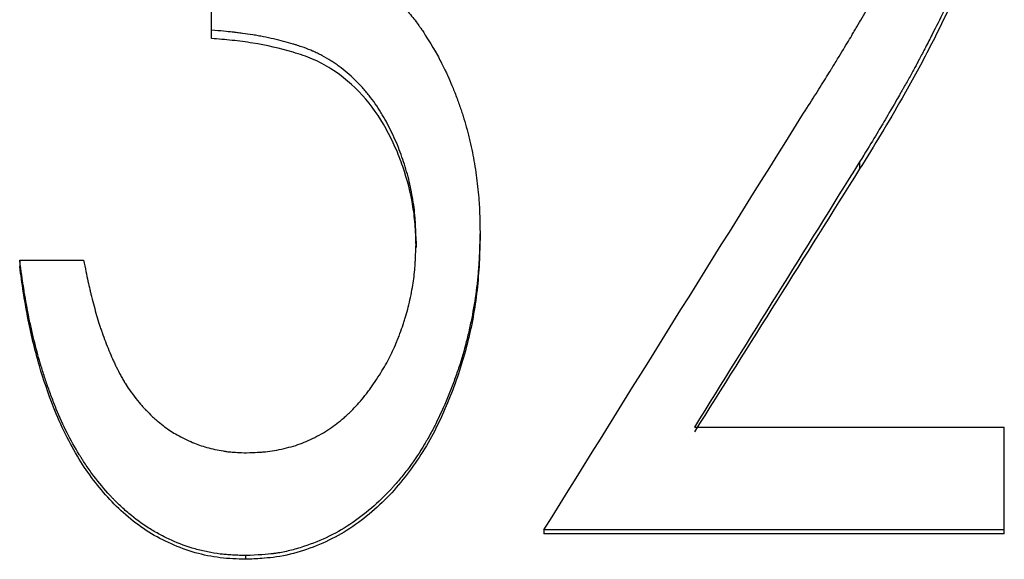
# Model space of a CAD drawing. Header units: millimetres. Extents: x -150 to 245, y -57 to 123.
# Tile 8 of 19: x -10.27 to -1.38, y 3.77 to 8.64. Entities that reach past the tile are written whole.
import ezdxf

# ---------------------------------------------------------------- set-up
doc = ezdxf.new("R2010")
doc.units = ezdxf.units.MM

msp = doc.modelspace()

# ---------------------------------------------------------------- linework, layer by layer
at = {"color": 7, "linetype": 'Continuous', "lineweight": 25}
for p, q in [((-8.5385, 8.468), (-8.5385, 9.4625)), ((-2.6899, 7.3542), (-2.6899, 7.2897)), ((-6.1154, 6.7171), (-6.1154, 6.6582)), ((-6.6923, 6.6394), (-6.6923, 6.5812)), ((-10.2692, 6.466), (-10.2692, 6.4093)), ((-10.2692, 6.466), (-9.6923, 6.466)), ((-4.1809, 4.9604), (-1.3846, 4.9604)), ((-1.3846, 3.9967), (-1.3846, 4.9604)), ((-5.5385, 4.032), (-5.5385, 3.9967)), ((-1.3846, 4.032), (-5.5385, 4.032)), ((-1.3846, 3.9967), (-5.5385, 3.9967)), ((-8.2302, 3.7998), (-8.2302, 3.7664))]:
    msp.add_line(p, q, dxfattribs=at)
for points, knots in [([(-1.5, 10.5797), (-1.5009, 10.5315), (-1.5019, 10.4893), (-1.5033, 10.4351), (-1.5037, 10.4185), (-1.5044, 10.3959), (-1.5047, 10.3887), (-1.505, 10.3786), (-1.5051, 10.3753), (-1.5053, 10.3705), (-1.5054, 10.3689), (-1.5055, 10.3658), (-1.5055, 10.3652), (-1.5071, 10.3235), (-1.5091, 10.2859), (-1.5138, 10.2136), (-1.5165, 10.18), (-1.5264, 10.0781), (-1.5353, 10.0083), (-1.5518, 9.9009), (-1.5578, 9.8647), (-1.571, 9.7912), (-1.5784, 9.753), (-1.6009, 9.643), (-1.6175, 9.5713), (-1.645, 9.466), (-1.6546, 9.4313), (-1.6696, 9.3798), (-1.6747, 9.3627), (-1.6825, 9.3372), (-1.6852, 9.3288), (-1.6905, 9.3119), (-1.6934, 9.3027), (-1.7155, 9.2342), (-1.7384, 9.1698), (-1.7775, 9.0681), (-1.7913, 9.0333), (-1.8133, 8.9798), (-1.8208, 8.9618), (-1.8324, 8.9344), (-1.8363, 8.9252), (-1.8422, 8.9113), (-1.8442, 8.9067), (-1.8472, 8.8997), (-1.8482, 8.8974), (-1.8502, 8.8927), (-1.8515, 8.8898), (-1.9002, 8.7775), (-1.9616, 8.649), (-2.0458, 8.4843), (-2.0554, 8.4657), (-2.0749, 8.428), (-2.086, 8.4066), (-2.1157, 8.3495), (-2.1335, 8.3155), (-2.1572, 8.2706), (-2.1646, 8.2567), (-2.1749, 8.2373), (-2.1782, 8.2311), (-2.1845, 8.2191), (-2.1881, 8.2125), (-2.2077, 8.176), (-2.2244, 8.1455), (-2.2599, 8.0819), (-2.2786, 8.0487), (-2.3009, 8.0099), (-2.3034, 8.0055), (-2.3084, 7.9968), (-2.3116, 7.9912), (-2.3204, 7.976), (-2.3261, 7.966), (-2.343, 7.9366), (-2.3539, 7.9177), (-2.4064, 7.8267), (-2.4421, 7.7652), (-2.4861, 7.69), (-2.4981, 7.6695), (-2.5267, 7.6214), (-2.5429, 7.5946), (-2.5966, 7.5058), (-2.6397, 7.4355), (-2.6899, 7.3542)], [0, 0, 0, 0, 0.03125, 0.03125, 0.046875, 0.046875, 0.054688, 0.054688, 0.058594, 0.058594, 0.060547, 0.060547, 0.0625, 0.0625, 0.09375, 0.09375, 0.125, 0.125, 0.1875, 0.1875, 0.21875, 0.21875, 0.25, 0.25, 0.3125, 0.3125, 0.34375, 0.34375, 0.359375, 0.359375, 0.367188, 0.367188, 0.375, 0.375, 0.4375, 0.4375, 0.46875, 0.46875, 0.484375, 0.484375, 0.492188, 0.492188, 0.496094, 0.496094, 0.498047, 0.498047, 0.5, 0.5, 0.625, 0.625, 0.640625, 0.640625, 0.65625, 0.65625, 0.6875, 0.6875, 0.703125, 0.703125, 0.710938, 0.710938, 0.71875, 0.71875, 0.75, 0.75, 0.78125, 0.78125, 0.785156, 0.785156, 0.789062, 0.789062, 0.796875, 0.796875, 0.8125, 0.8125, 0.875, 0.875, 0.90625, 0.90625, 0.9375, 0.9375, 1, 1, 1, 1]), ([(-3.2109, 7.7689), (-3.1288, 7.8971), (-3.0581, 8.0089), (-2.9839, 8.128), (-2.9698, 8.1508), (-2.9547, 8.1752), (-2.9531, 8.1779), (-2.9498, 8.1833), (-2.9485, 8.1854), (-2.9409, 8.1977), (-2.936, 8.2058), (-2.9213, 8.2297), (-2.9118, 8.2453), (-2.8652, 8.3214), (-2.8318, 8.3764), (-2.7876, 8.45), (-2.7738, 8.4731), (-2.7578, 8.5), (-2.7544, 8.5057), (-2.7464, 8.5192), (-2.7424, 8.526), (-2.7304, 8.5463), (-2.7225, 8.5598), (-2.6829, 8.6277), (-2.6515, 8.6824), (-2.6128, 8.7511), (-2.6051, 8.7649), (-2.5936, 8.7856), (-2.5889, 8.794), (-2.5799, 8.8102), (-2.5755, 8.8182), (-2.5536, 8.8577), (-2.5372, 8.8878), (-2.5062, 8.9449), (-2.4918, 8.972), (-2.4716, 9.0103), (-2.4651, 9.0227), (-2.4558, 9.0408), (-2.4527, 9.0467), (-2.4468, 9.0584), (-2.4443, 9.0631), (-2.4276, 9.0962), (-2.414, 9.1236), (-2.3936, 9.1661), (-2.3868, 9.1805), (-2.3765, 9.2024), (-2.373, 9.2098), (-2.3661, 9.2247), (-2.363, 9.2316), (-2.3443, 9.2725), (-2.3306, 9.3032), (-2.3118, 9.3465), (-2.3059, 9.3604), (-2.2975, 9.3806), (-2.2947, 9.3872), (-2.2894, 9.4002), (-2.2873, 9.4056), (-2.2611, 9.4708), (-2.2398, 9.5297), (-2.2107, 9.6192), (-2.2015, 9.6493), (-2.184, 9.7098), (-2.1759, 9.7397), (-2.152, 9.8335), (-2.1383, 9.8955), (-2.1209, 9.9879), (-2.1156, 10.0186), (-2.1062, 10.0797), (-2.1019, 10.111), (-2.0948, 10.1698), (-2.0917, 10.2001), (-2.0878, 10.2469), (-2.0867, 10.2628), (-2.0851, 10.2868), (-2.0846, 10.2949), (-2.0839, 10.3071), (-2.0837, 10.3112), (-2.0834, 10.3174), (-2.0833, 10.3194), (-2.083, 10.3235), (-2.0829, 10.3264), (-2.0808, 10.3693), (-2.0788, 10.4319), (-2.0769, 10.5154)], [0, 0, 0, 0, 0.125, 0.125, 0.15625, 0.15625, 0.160156, 0.160156, 0.164062, 0.164062, 0.171875, 0.171875, 0.1875, 0.1875, 0.25, 0.25, 0.28125, 0.28125, 0.289062, 0.289062, 0.296875, 0.296875, 0.3125, 0.3125, 0.375, 0.375, 0.390625, 0.390625, 0.398438, 0.398438, 0.40625, 0.40625, 0.4375, 0.4375, 0.46875, 0.46875, 0.484375, 0.484375, 0.492188, 0.492188, 0.5, 0.5, 0.53125, 0.53125, 0.546875, 0.546875, 0.554688, 0.554688, 0.5625, 0.5625, 0.59375, 0.59375, 0.609375, 0.609375, 0.617188, 0.617188, 0.625, 0.625, 0.6875, 0.6875, 0.71875, 0.71875, 0.75, 0.75, 0.8125, 0.8125, 0.84375, 0.84375, 0.875, 0.875, 0.90625, 0.90625, 0.921875, 0.921875, 0.929688, 0.929688, 0.933594, 0.933594, 0.935547, 0.935547, 0.9375, 0.9375, 1, 1, 1, 1]), ([(-1.5, 10.4869), (-1.5013, 10.4152), (-1.504, 10.2718), (-1.522, 9.9852), (-1.5794, 9.6299), (-1.6873, 9.2109), (-1.8544, 8.7884), (-2.0306, 8.4375), (-2.1843, 8.1447), (-2.3271, 7.8929), (-2.4934, 7.6067), (-2.6244, 7.3954), (-2.6899, 7.2897)], [0, 0, 0, 0, 0.0625126, 0.1250172, 0.2499894, 0.3749525, 0.4999289, 0.642825, 0.7144019, 0.7856931, 0.8927725, 1, 1, 1, 1]), ([(-7.1971, 9.082), (-7.1729, 9.0658), (-7.1518, 9.0516), (-7.1247, 9.0331), (-7.1164, 9.0275), (-7.1052, 9.0197), (-7.1016, 9.0172), (-7.0966, 9.0137), (-7.095, 9.0126), (-7.0926, 9.0109), (-7.0918, 9.0104), (-7.0903, 9.0093), (-7.09, 9.0091), (-7.069, 8.9943), (-7.0504, 8.9807), (-7.0156, 8.9543), (-6.9999, 8.942), (-6.9532, 8.9034), (-6.922, 8.8753), (-6.8751, 8.8296), (-6.8595, 8.8138), (-6.836, 8.7892), (-6.8282, 8.7808), (-6.8125, 8.7638), (-6.8043, 8.7547), (-6.7672, 8.713), (-6.7389, 8.6791), (-6.6987, 8.6275), (-6.6856, 8.6101), (-6.6666, 8.5839), (-6.6604, 8.5751), (-6.6511, 8.5619), (-6.6481, 8.5575), (-6.6435, 8.5509), (-6.642, 8.5487), (-6.639, 8.5443), (-6.637, 8.5413), (-6.6035, 8.4916), (-6.558, 8.4171), (-6.4994, 8.3163)], [0, 0, 0, 0, 0.0625, 0.0625, 0.09375, 0.09375, 0.109375, 0.109375, 0.117188, 0.117188, 0.121094, 0.121094, 0.125, 0.125, 0.1875, 0.1875, 0.25, 0.25, 0.375, 0.375, 0.4375, 0.4375, 0.46875, 0.46875, 0.5, 0.5, 0.625, 0.625, 0.6875, 0.6875, 0.71875, 0.71875, 0.734375, 0.734375, 0.742188, 0.742188, 0.75, 0.75, 1, 1, 1, 1]), ([(-6.6923, 6.6394), (-6.6934, 6.6811), (-6.6946, 6.7176), (-6.6964, 6.7644), (-6.6971, 6.7787), (-6.6981, 6.7982), (-6.6984, 6.8044), (-6.6989, 6.8132), (-6.6991, 6.816), (-6.6993, 6.8202), (-6.6994, 6.8215), (-6.6996, 6.8242), (-6.6996, 6.8249), (-6.7039, 6.8896), (-6.7109, 6.9508), (-6.7314, 7.0752), (-6.7441, 7.1366), (-6.7744, 7.2577), (-6.7923, 7.3182), (-6.8318, 7.4341), (-6.8544, 7.4921), (-6.8926, 7.5791), (-6.9065, 7.6093), (-6.9345, 7.6665), (-6.9488, 7.6941), (-6.9706, 7.734), (-6.978, 7.747), (-6.9928, 7.7725), (-7.0012, 7.7866), (-7.0261, 7.8269), (-7.0434, 7.853), (-7.0793, 7.9041), (-7.0979, 7.929), (-7.1268, 7.9654), (-7.1366, 7.9774), (-7.1565, 8.001), (-7.166, 8.012), (-7.2206, 8.0729), (-7.266, 8.1174), (-7.337, 8.178), (-7.361, 8.1972), (-7.3978, 8.2243), (-7.4102, 8.2331), (-7.4352, 8.2502), (-7.4473, 8.2581), (-7.4871, 8.2832), (-7.5141, 8.2989), (-7.5554, 8.3208), (-7.5693, 8.3279), (-7.5903, 8.3381), (-7.5973, 8.3414), (-7.6079, 8.3463), (-7.6115, 8.3479), (-7.6186, 8.3511), (-7.6228, 8.353), (-7.6484, 8.3642), (-7.6744, 8.3744), (-7.7184, 8.3902), (-7.7339, 8.3955), (-7.7585, 8.4036), (-7.7668, 8.4063), (-7.7797, 8.4104), (-7.7841, 8.4117), (-7.7929, 8.4145), (-7.7983, 8.4162), (-7.8582, 8.4345), (-7.9168, 8.4501), (-8.0079, 8.4709), (-8.0389, 8.4774), (-8.0861, 8.4866), (-8.102, 8.4895), (-8.1341, 8.4952), (-8.1512, 8.4981), (-8.1972, 8.5055), (-8.228, 8.51), (-8.2743, 8.5163), (-8.2898, 8.5183), (-8.3131, 8.5212), (-8.3209, 8.5221), (-8.3326, 8.5235), (-8.3365, 8.5239), (-8.3423, 8.5246), (-8.3442, 8.5248), (-8.3481, 8.5252), (-8.3507, 8.5255), (-8.3934, 8.5302), (-8.4555, 8.536), (-8.5385, 8.5429)], [0, 0, 0, 0, 0.03125, 0.03125, 0.046875, 0.046875, 0.054688, 0.054688, 0.058594, 0.058594, 0.060547, 0.060547, 0.0625, 0.0625, 0.125, 0.125, 0.1875, 0.1875, 0.25, 0.25, 0.3125, 0.3125, 0.34375, 0.34375, 0.375, 0.375, 0.390625, 0.390625, 0.40625, 0.40625, 0.4375, 0.4375, 0.46875, 0.46875, 0.484375, 0.484375, 0.5, 0.5, 0.5625, 0.5625, 0.59375, 0.59375, 0.609375, 0.609375, 0.625, 0.625, 0.65625, 0.65625, 0.671875, 0.671875, 0.679688, 0.679688, 0.683594, 0.683594, 0.6875, 0.6875, 0.71875, 0.71875, 0.734375, 0.734375, 0.742188, 0.742188, 0.746094, 0.746094, 0.75, 0.75, 0.8125, 0.8125, 0.84375, 0.84375, 0.859375, 0.859375, 0.875, 0.875, 0.90625, 0.90625, 0.921875, 0.921875, 0.929688, 0.929688, 0.933594, 0.933594, 0.935547, 0.935547, 0.9375, 0.9375, 1, 1, 1, 1]), ([(-6.6923, 6.5812), (-6.6939, 6.6432), (-6.6969, 6.7671), (-6.7255, 7.0134), (-6.7868, 7.2546), (-6.878, 7.4858), (-6.9868, 7.7085), (-7.1655, 7.9644), (-7.4031, 8.1689), (-7.6237, 8.2856), (-7.8603, 8.3656), (-8.1045, 8.4195), (-8.3519, 8.4524), (-8.4763, 8.4628), (-8.5385, 8.468)], [0, 0, 0, 0, 0.062563, 0.125105, 0.250104, 0.312496, 0.375971, 0.500061, 0.624798, 0.687311, 0.749842, 0.874873, 0.937434, 1, 1, 1, 1]), ([(-6.4994, 8.3163), (-6.4781, 8.2754), (-6.4597, 8.2395), (-6.4365, 8.1931), (-6.4296, 8.1789), (-6.4202, 8.1594), (-6.4172, 8.1532), (-6.4131, 8.1444), (-6.4117, 8.1416), (-6.4091, 8.136), (-6.4082, 8.1341), (-6.3944, 8.1038), (-6.3817, 8.0743), (-6.3619, 8.0264), (-6.3553, 8.0097), (-6.3417, 7.9752), (-6.3346, 7.9566), (-6.3144, 7.9031), (-6.3021, 7.8689), (-6.2852, 7.8199), (-6.2798, 7.8039), (-6.2696, 7.7727), (-6.2651, 7.7584), (-6.2505, 7.7108), (-6.2412, 7.6781), (-6.2278, 7.628), (-6.2235, 7.6111), (-6.215, 7.5768), (-6.2107, 7.5588), (-6.1911, 7.4741), (-6.1775, 7.4061), (-6.16, 7.3037), (-6.1546, 7.2696), (-6.145, 7.2011), (-6.1407, 7.1674), (-6.1328, 7.0973), (-6.1295, 7.0625), (-6.1254, 7.0107), (-6.1242, 6.9935), (-6.1225, 6.9678), (-6.122, 6.9592), (-6.1213, 6.9464), (-6.1211, 6.9421), (-6.1208, 6.9357), (-6.1207, 6.9336), (-6.1205, 6.9294), (-6.1204, 6.9265), (-6.1182, 6.8789), (-6.1165, 6.8096), (-6.1154, 6.7171)], [0, 0, 0, 0, 0.0625, 0.0625, 0.09375, 0.09375, 0.109375, 0.109375, 0.117188, 0.117188, 0.125, 0.125, 0.1875, 0.1875, 0.21875, 0.21875, 0.25, 0.25, 0.3125, 0.3125, 0.34375, 0.34375, 0.375, 0.375, 0.4375, 0.4375, 0.46875, 0.46875, 0.5, 0.5, 0.625, 0.625, 0.6875, 0.6875, 0.75, 0.75, 0.8125, 0.8125, 0.84375, 0.84375, 0.859375, 0.859375, 0.867188, 0.867188, 0.871094, 0.871094, 0.875, 0.875, 1, 1, 1, 1]), ([(-6.1154, 6.7171), (-6.1169, 6.6617), (-6.1185, 6.6132), (-6.1207, 6.5509), (-6.1215, 6.5319), (-6.1226, 6.506), (-6.123, 6.4977), (-6.1235, 6.4861), (-6.1237, 6.4823), (-6.124, 6.4768), (-6.1241, 6.475), (-6.1243, 6.4714), (-6.1243, 6.4706), (-6.1268, 6.4244), (-6.1298, 6.3819), (-6.1352, 6.3198), (-6.1372, 6.2994), (-6.1414, 6.259), (-6.1436, 6.2398), (-6.1564, 6.1377), (-6.1692, 6.056), (-6.1925, 5.9334), (-6.2009, 5.8926), (-6.2145, 5.8313), (-6.2192, 5.8109), (-6.229, 5.77), (-6.2342, 5.7488), (-6.2593, 5.6508), (-6.2823, 5.5721), (-6.3214, 5.4536), (-6.3352, 5.414), (-6.3571, 5.3545), (-6.3645, 5.3347), (-6.3799, 5.295), (-6.3874, 5.2759), (-6.4293, 5.1722), (-6.4643, 5.0934), (-6.5192, 4.9813), (-6.5379, 4.945), (-6.5665, 4.892), (-6.5762, 4.8747), (-6.5908, 4.849), (-6.5956, 4.8405), (-6.6055, 4.8236), (-6.6099, 4.8161), (-6.6593, 4.7333), (-6.7061, 4.6631), (-6.7804, 4.563), (-6.8058, 4.5305), (-6.845, 4.483), (-6.8583, 4.4674), (-6.8784, 4.4443), (-6.8851, 4.4367), (-6.8987, 4.4215), (-6.9051, 4.4145), (-6.9712, 4.3426), (-7.0321, 4.2836), (-7.1578, 4.1753), (-7.222, 4.1264), (-7.3572, 4.0368), (-7.4284, 3.9969), (-7.5783, 3.9266), (-7.6562, 3.8966), (-7.7808, 3.8581), (-7.8217, 3.8472), (-7.8824, 3.8338), (-7.9025, 3.8298), (-7.9325, 3.8246), (-7.9424, 3.823), (-7.9573, 3.8207), (-7.9623, 3.82), (-7.9697, 3.819), (-7.9721, 3.8186), (-7.9771, 3.818), (-7.9803, 3.8176), (-8.0366, 3.8104), (-8.1193, 3.8045), (-8.2302, 3.7998)], [0, 0, 0, 0, 0.03125, 0.03125, 0.046875, 0.046875, 0.054688, 0.054688, 0.058594, 0.058594, 0.060547, 0.060547, 0.0625, 0.0625, 0.09375, 0.09375, 0.109375, 0.109375, 0.125, 0.125, 0.1875, 0.1875, 0.21875, 0.21875, 0.234375, 0.234375, 0.25, 0.25, 0.3125, 0.3125, 0.34375, 0.34375, 0.359375, 0.359375, 0.375, 0.375, 0.4375, 0.4375, 0.46875, 0.46875, 0.484375, 0.484375, 0.492188, 0.492188, 0.5, 0.5, 0.5625, 0.5625, 0.59375, 0.59375, 0.609375, 0.609375, 0.617188, 0.617188, 0.625, 0.625, 0.6875, 0.6875, 0.75, 0.75, 0.8125, 0.8125, 0.875, 0.875, 0.90625, 0.90625, 0.921875, 0.921875, 0.929688, 0.929688, 0.933594, 0.933594, 0.935547, 0.935547, 0.9375, 0.9375, 1, 1, 1, 1]), ([(-6.1154, 6.6582), (-6.1176, 6.5758), (-6.122, 6.4111), (-6.1504, 6.0825), (-6.2287, 5.6762), (-6.386, 5.2054), (-6.6017, 4.757), (-6.899, 4.3562), (-7.2762, 4.0262), (-7.6568, 3.8499), (-7.9335, 3.7865), (-8.0989, 3.7726), (-8.1817, 3.7687), (-8.2302, 3.7664)], [0, 0, 0, 0, 0.062583, 0.125154, 0.250244, 0.375316, 0.500358, 0.625305, 0.750176, 0.874918, 0.937423, 0.963401, 1, 1, 1, 1]), ([(-8.2212, 4.7284), (-8.1834, 4.7295), (-8.1503, 4.7307), (-8.1079, 4.733), (-8.0949, 4.7338), (-8.0772, 4.7351), (-8.0716, 4.7356), (-8.0636, 4.7363), (-8.0611, 4.7365), (-8.0561, 4.737), (-8.0545, 4.7372), (-7.9994, 4.7429), (-7.9443, 4.7524), (-7.8231, 4.7804), (-7.769, 4.7966), (-7.6967, 4.8246), (-7.6718, 4.8354), (-7.6204, 4.8595), (-7.5931, 4.8735), (-7.5142, 4.9164), (-7.4658, 4.9472), (-7.4018, 4.9953), (-7.3804, 5.0125), (-7.348, 5.0402), (-7.3372, 5.0497), (-7.3209, 5.0645), (-7.3154, 5.0695), (-7.3045, 5.0796), (-7.2985, 5.0853), (-7.2545, 5.1274), (-7.2168, 5.1678), (-7.1622, 5.2332), (-7.1444, 5.2557), (-7.1181, 5.2907), (-7.1094, 5.3026), (-7.0922, 5.3267), (-7.0843, 5.338), (-7.0392, 5.4046), (-7.0068, 5.4559), (-6.964, 5.5296), (-6.9507, 5.5537), (-6.926, 5.6007), (-6.9149, 5.623), (-6.8932, 5.6695), (-6.8823, 5.6943), (-6.8658, 5.7336), (-6.8603, 5.7471), (-6.8492, 5.7748), (-6.8435, 5.7896), (-6.8273, 5.8318), (-6.8175, 5.8594), (-6.8039, 5.8998), (-6.7996, 5.9132), (-6.7914, 5.9395), (-6.7873, 5.9532), (-6.7699, 6.0145), (-6.7562, 6.0704), (-6.7299, 6.1918), (-6.7199, 6.2483), (-6.7101, 6.3245), (-6.7072, 6.3514), (-6.7035, 6.3939), (-6.7024, 6.4084), (-6.7008, 6.4307), (-6.7003, 6.4382), (-6.6996, 6.4497), (-6.6994, 6.4535), (-6.6991, 6.4593), (-6.699, 6.4612), (-6.6987, 6.4651), (-6.6986, 6.4678), (-6.6965, 6.5068), (-6.6944, 6.5637), (-6.6923, 6.6394)], [0, 0, 0, 0, 0.03125, 0.03125, 0.046875, 0.046875, 0.054688, 0.054688, 0.058594, 0.058594, 0.0625, 0.0625, 0.125, 0.125, 0.1875, 0.1875, 0.21875, 0.21875, 0.25, 0.25, 0.3125, 0.3125, 0.34375, 0.34375, 0.359375, 0.359375, 0.367188, 0.367188, 0.375, 0.375, 0.4375, 0.4375, 0.46875, 0.46875, 0.484375, 0.484375, 0.5, 0.5, 0.5625, 0.5625, 0.59375, 0.59375, 0.625, 0.625, 0.65625, 0.65625, 0.671875, 0.671875, 0.6875, 0.6875, 0.71875, 0.71875, 0.734375, 0.734375, 0.75, 0.75, 0.8125, 0.8125, 0.875, 0.875, 0.90625, 0.90625, 0.921875, 0.921875, 0.929688, 0.929688, 0.933594, 0.933594, 0.935547, 0.935547, 0.9375, 0.9375, 1, 1, 1, 1]), ([(-8.2302, 3.7998), (-8.2808, 3.8015), (-8.3253, 3.8035), (-8.3826, 3.8072), (-8.4002, 3.8085), (-8.4242, 3.8106), (-8.4319, 3.8113), (-8.4427, 3.8124), (-8.4463, 3.8128), (-8.4514, 3.8133), (-8.4531, 3.8135), (-8.4564, 3.8139), (-8.4573, 3.814), (-8.498, 3.8189), (-8.5359, 3.8251), (-8.611, 3.8403), (-8.6489, 3.8496), (-8.7571, 3.8807), (-8.8295, 3.9074), (-8.9364, 3.9555), (-8.9712, 3.9726), (-9.0219, 3.9997), (-9.0386, 4.009), (-9.0715, 4.0281), (-9.0885, 4.0384), (-9.1649, 4.0864), (-9.2247, 4.1303), (-9.3126, 4.2044), (-9.3416, 4.2305), (-9.3846, 4.2717), (-9.3988, 4.2858), (-9.4201, 4.3074), (-9.4272, 4.3147), (-9.4413, 4.3295), (-9.449, 4.3377), (-9.5057, 4.3988), (-9.554, 4.4567), (-9.6233, 4.5488), (-9.6459, 4.5804), (-9.6789, 4.629), (-9.6898, 4.6455), (-9.706, 4.6705), (-9.7113, 4.6789), (-9.7219, 4.6958), (-9.7277, 4.705), (-9.8095, 4.8385), (-9.8783, 4.975), (-9.9538, 5.1594), (-9.9683, 5.197), (-9.9957, 5.2706), (-10.0089, 5.3072), (-10.0343, 5.3802), (-10.0464, 5.4166), (-10.0638, 5.471), (-10.0694, 5.4891), (-10.0777, 5.5162), (-10.0804, 5.5252), (-10.0858, 5.5433), (-10.0886, 5.5528), (-10.1108, 5.6288), (-10.1295, 5.6999), (-10.1561, 5.8122), (-10.1648, 5.8505), (-10.1774, 5.9094), (-10.1815, 5.9293), (-10.1876, 5.9594), (-10.1896, 5.9695), (-10.1927, 5.9847), (-10.1937, 5.9898), (-10.1956, 6), (-10.1968, 6.0058), (-10.2046, 6.0466), (-10.2114, 6.0837), (-10.2211, 6.1405), (-10.2243, 6.1597), (-10.229, 6.1887), (-10.2306, 6.1984), (-10.2329, 6.2131), (-10.2336, 6.218), (-10.2348, 6.2253), (-10.2352, 6.2278), (-10.2359, 6.2327), (-10.2364, 6.2361), (-10.2444, 6.2883), (-10.2553, 6.3644), (-10.2692, 6.466)], [0, 0, 0, 0, 0.03125, 0.03125, 0.046875, 0.046875, 0.054688, 0.054688, 0.058594, 0.058594, 0.060547, 0.060547, 0.0625, 0.0625, 0.09375, 0.09375, 0.125, 0.125, 0.1875, 0.1875, 0.21875, 0.21875, 0.234375, 0.234375, 0.25, 0.25, 0.3125, 0.3125, 0.34375, 0.34375, 0.359375, 0.359375, 0.367188, 0.367188, 0.375, 0.375, 0.4375, 0.4375, 0.46875, 0.46875, 0.484375, 0.484375, 0.492188, 0.492188, 0.5, 0.5, 0.625, 0.625, 0.65625, 0.65625, 0.6875, 0.6875, 0.71875, 0.71875, 0.734375, 0.734375, 0.742188, 0.742188, 0.75, 0.75, 0.8125, 0.8125, 0.84375, 0.84375, 0.859375, 0.859375, 0.867188, 0.867188, 0.871094, 0.871094, 0.875, 0.875, 0.90625, 0.90625, 0.921875, 0.921875, 0.929688, 0.929688, 0.933594, 0.933594, 0.935547, 0.935547, 0.9375, 0.9375, 1, 1, 1, 1]), ([(-8.2302, 3.7664), (-8.3069, 3.7691), (-8.4602, 3.7745), (-8.6867, 3.8204), (-8.9028, 3.9004), (-9.1746, 4.043), (-9.4681, 4.2955), (-9.7034, 4.6101), (-9.8617, 4.8971), (-9.9831, 5.1779), (-10.1039, 5.5315), (-10.1862, 5.8822), (-10.2379, 6.1828), (-10.2588, 6.3338), (-10.2692, 6.4093)], [0, 0, 0, 0, 0.062535, 0.125025, 0.187529, 0.250036, 0.374785, 0.499688, 0.569307, 0.64254, 0.749825, 0.874893, 0.937445, 1, 1, 1, 1]), ([(-9.6923, 6.466), (-9.678, 6.3952), (-9.6649, 6.3324), (-9.6471, 6.2502), (-9.6414, 6.2248), (-9.6333, 6.1898), (-9.6307, 6.1786), (-9.6269, 6.1626), (-9.6257, 6.1574), (-9.6238, 6.1497), (-9.6232, 6.1472), (-9.6223, 6.1435), (-9.622, 6.1422), (-9.6214, 6.1398), (-9.6212, 6.1392), (-9.6062, 6.0782), (-9.5909, 6.0217), (-9.5672, 5.941), (-9.5592, 5.9148), (-9.5469, 5.8765), (-9.5428, 5.8639), (-9.5365, 5.8452), (-9.5344, 5.8391), (-9.5313, 5.8299), (-9.5302, 5.8268), (-9.5281, 5.8207), (-9.5272, 5.8182), (-9.506, 5.7577), (-9.4854, 5.7033), (-9.4534, 5.6255), (-9.4425, 5.6002), (-9.426, 5.5632), (-9.4205, 5.5511), (-9.4121, 5.5331), (-9.4093, 5.5271), (-9.4051, 5.5182), (-9.4037, 5.5153), (-9.4008, 5.5094), (-9.3997, 5.507), (-9.3846, 5.476), (-9.3713, 5.4499), (-9.3512, 5.4129), (-9.3446, 5.401), (-9.3345, 5.3836), (-9.3312, 5.3779), (-9.3262, 5.3694), (-9.3245, 5.3666), (-9.3212, 5.3611), (-9.3191, 5.3578), (-9.297, 5.3216), (-9.2649, 5.2756), (-9.2218, 5.2176)], [0, 0, 0, 0, 0.125, 0.125, 0.1875, 0.1875, 0.21875, 0.21875, 0.234375, 0.234375, 0.242188, 0.242188, 0.246094, 0.246094, 0.25, 0.25, 0.375, 0.375, 0.4375, 0.4375, 0.46875, 0.46875, 0.484375, 0.484375, 0.492188, 0.492188, 0.5, 0.5, 0.625, 0.625, 0.6875, 0.6875, 0.71875, 0.71875, 0.734375, 0.734375, 0.742188, 0.742188, 0.75, 0.75, 0.8125, 0.8125, 0.84375, 0.84375, 0.859375, 0.859375, 0.867188, 0.867188, 0.875, 0.875, 1, 1, 1, 1]), ([(-9.2218, 5.2176), (-9.201, 5.1931), (-9.1826, 5.1718), (-9.1588, 5.1446), (-9.1514, 5.1364), (-9.1413, 5.1253), (-9.138, 5.1217), (-9.1334, 5.1168), (-9.1319, 5.1152), (-9.129, 5.1121), (-9.1282, 5.1112), (-9.1104, 5.0926), (-9.0938, 5.0761), (-9.0674, 5.0515), (-9.0583, 5.0433), (-9.0398, 5.0269), (-9.0308, 5.0191), (-9.0003, 4.9934), (-8.9805, 4.9776), (-8.942, 4.9487), (-8.9228, 4.9352), (-8.87, 4.9009), (-8.8277, 4.8774), (-8.7547, 4.8419), (-8.7314, 4.8313), (-8.6872, 4.8124), (-8.667, 4.8045), (-8.605, 4.7826), (-8.5579, 4.7694), (-8.4823, 4.7528), (-8.4578, 4.7481), (-8.4222, 4.7423), (-8.4106, 4.7406), (-8.3933, 4.7384), (-8.3876, 4.7377), (-8.3792, 4.7367), (-8.3763, 4.7364), (-8.3707, 4.7358), (-8.3672, 4.7355), (-8.3334, 4.7322), (-8.2854, 4.7299), (-8.2212, 4.7284)], [0, 0, 0, 0, 0.0625, 0.0625, 0.09375, 0.09375, 0.109375, 0.109375, 0.117188, 0.117188, 0.125, 0.125, 0.1875, 0.1875, 0.21875, 0.21875, 0.25, 0.25, 0.3125, 0.3125, 0.375, 0.375, 0.5, 0.5, 0.5625, 0.5625, 0.625, 0.625, 0.75, 0.75, 0.8125, 0.8125, 0.84375, 0.84375, 0.859375, 0.859375, 0.867188, 0.867188, 0.875, 0.875, 1, 1, 1, 1])]:
    msp.add_open_spline(points, degree=3, knots=knots, dxfattribs=at)
for points in [[(-5.5385, 4.032), (-4.7626, 5.2815), (-3.9868, 6.528), (-3.2109, 7.7689)], [(-2.6899, 7.3542), (-3.1869, 6.5582), (-3.6839, 5.76), (-4.1809, 4.9604)], [(-2.6899, 7.2897), (-3.1869, 6.5007), (-3.6839, 5.7095), (-4.1809, 4.9168)]]:
    msp.add_open_spline(points, degree=3, dxfattribs=at)

doc.saveas('drawing.dxf')
